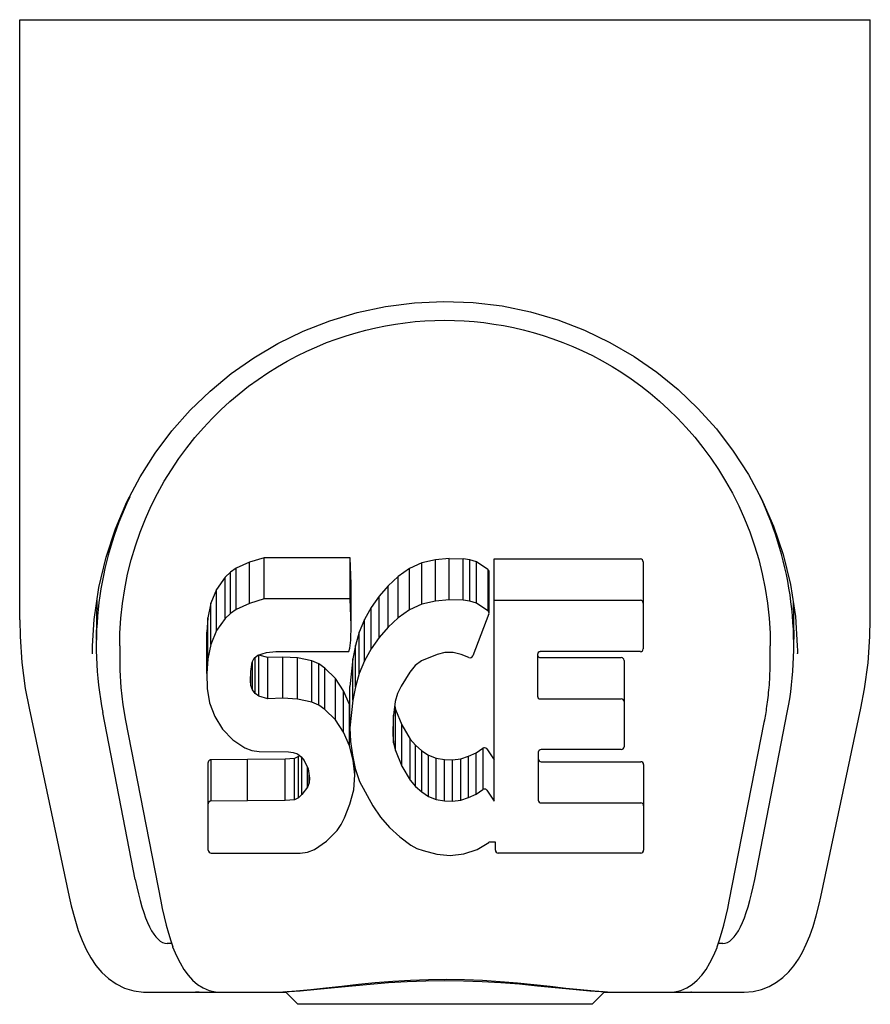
# Model space of a CAD drawing. Header units: inches. Extents: x 0 to 193, y 0 to 125.
# Tile 76 of 99: x 106.61 to 107.99, y 92.23 to 93.82. Entities that reach past the tile are written whole.
import ezdxf

# ---------------------------------------------------------------- set-up
doc = ezdxf.new("R2010")
doc.units = ezdxf.units.IN
doc.header["$LTSCALE"] = 10.63801
doc.header["$MEASUREMENT"] = 0
doc.layers.add('MAIN_ENCLOSURE_DOOR_ASSEMBLY', color=7, linetype='CONTINUOUS')

msp = doc.modelspace()

# ---------------------------------------------------------------- linework, layer by layer
at = {"layer": 'MAIN_ENCLOSURE_DOOR_ASSEMBLY', "color": 7, "linetype": 'Continuous'}
for p, q in [((106.6107, 93.8239), (107.9886, 93.8239)), ((106.6107, 92.8519), (106.6107, 93.8239)), ((107.9886, 92.8527), (107.9886, 93.8239)), ((106.9832, 92.9453), (106.9616, 92.9356)), ((107.0066, 92.9527), (106.9832, 92.9453)), ((106.9832, 92.8785), (106.9832, 92.9453)), ((107.1462, 92.9527), (107.0066, 92.9527)), ((107.0066, 92.8858), (107.0066, 92.9527)), ((107.1478, 92.9098), (107.1462, 92.9527)), ((107.1462, 92.8858), (107.1462, 92.9527)), ((107.2624, 92.9441), (107.242, 92.9353)), ((107.2843, 92.949), (107.2624, 92.9441)), ((107.2624, 92.8773), (107.2624, 92.9441)), ((107.3064, 92.9512), (107.2843, 92.949)), ((107.2843, 92.8822), (107.2843, 92.949)), ((107.3064, 92.9512), (107.3289, 92.9508)), ((107.3064, 92.8844), (107.3064, 92.9512)), ((107.34, 92.9491), (107.3289, 92.9508)), ((107.3289, 92.884), (107.3289, 92.9508)), ((107.3506, 92.9457), (107.34, 92.9491)), ((107.34, 92.8823), (107.34, 92.9491)), ((107.3692, 92.9336), (107.3506, 92.9457)), ((107.3506, 92.8789), (107.3506, 92.9457)), ((107.3794, 92.9506), (107.6162, 92.9506)), ((107.3794, 92.5586), (107.3794, 92.9506)), ((107.6207, 92.9461), (107.6207, 92.8049)), ((106.952, 92.9291), (106.9434, 92.9211)), ((106.9616, 92.9356), (106.952, 92.9291)), ((106.952, 92.8622), (106.952, 92.9291)), ((106.9616, 92.8688), (106.9616, 92.9356)), ((107.242, 92.9353), (107.2238, 92.9223)), ((107.242, 92.8685), (107.242, 92.9353)), ((107.3692, 92.9336), (107.3692, 92.8668)), ((107.3709, 92.9301), (107.3709, 92.8633)), ((106.9434, 92.9211), (106.9297, 92.9014)), ((106.9434, 92.8543), (106.9434, 92.9211)), ((107.2238, 92.9223), (107.2075, 92.907)), ((107.2238, 92.8555), (107.2238, 92.9223)), ((106.9297, 92.9014), (106.9205, 92.8789)), ((106.9297, 92.8346), (106.9297, 92.9014)), ((107.1478, 92.843), (107.1478, 92.9098)), ((107.2075, 92.907), (107.1928, 92.8903)), ((107.2075, 92.8402), (107.2075, 92.907)), ((106.7359, 92.8831), (106.7348, 92.82)), ((107.0066, 92.8858), (106.9832, 92.8785)), ((107.1462, 92.8858), (107.0066, 92.8858)), ((107.1478, 92.843), (107.1462, 92.8858)), ((107.1928, 92.8903), (107.1799, 92.8721)), ((107.1928, 92.8235), (107.1928, 92.8903)), ((107.2843, 92.8822), (107.2624, 92.8773)), ((107.3064, 92.8844), (107.2843, 92.8822)), ((107.3289, 92.884), (107.3064, 92.8844)), ((107.34, 92.8823), (107.3289, 92.884)), ((107.3506, 92.8789), (107.34, 92.8823)), ((107.3794, 92.8838), (107.6162, 92.8838)), ((107.8634, 92.883), (107.8645, 92.82)), ((106.9205, 92.8789), (106.9153, 92.8555)), ((106.9205, 92.8121), (106.9205, 92.8789)), ((106.9616, 92.8688), (106.952, 92.8622)), ((106.9832, 92.8785), (106.9616, 92.8688)), ((107.1799, 92.8721), (107.169, 92.8526)), ((107.1799, 92.8053), (107.1799, 92.8721)), ((107.242, 92.8685), (107.2238, 92.8555)), ((107.2624, 92.8773), (107.242, 92.8685)), ((107.3692, 92.8668), (107.3506, 92.8789)), ((106.9153, 92.8555), (106.9136, 92.8319)), ((106.9153, 92.7887), (106.9153, 92.8555)), ((106.9434, 92.8543), (106.9297, 92.8346)), ((106.952, 92.8622), (106.9434, 92.8543)), ((107.169, 92.8526), (107.1605, 92.832)), ((107.169, 92.7858), (107.169, 92.8526)), ((107.2238, 92.8555), (107.2075, 92.8402)), ((107.3706, 92.8617), (107.3445, 92.7935)), ((106.9136, 92.765), (106.9136, 92.8319)), ((106.9297, 92.8346), (106.9205, 92.8121)), ((107.1469, 92.8193), (107.1478, 92.843)), ((107.1605, 92.832), (107.1545, 92.8106)), ((107.1605, 92.7652), (107.1605, 92.832)), ((107.2075, 92.8402), (107.1928, 92.8235)), ((107.1457, 92.8064), (107.1469, 92.8193)), ((107.1928, 92.8235), (107.1799, 92.8053)), ((106.7727, 92.8102), (106.7727, 92.7869)), ((106.9205, 92.8121), (106.9153, 92.7887)), ((106.9962, 92.7949), (107.0106, 92.7994)), ((107.0106, 92.7994), (107.0254, 92.8006)), ((107.0254, 92.8006), (107.1383, 92.8006)), ((107.1383, 92.8006), (107.1439, 92.801)), ((107.1439, 92.801), (107.1457, 92.8064)), ((107.1545, 92.8106), (107.1503, 92.7887)), ((107.1545, 92.7437), (107.1545, 92.8106)), ((107.1799, 92.8053), (107.169, 92.7858)), ((107.2996, 92.7992), (107.2868, 92.796)), ((107.3129, 92.799), (107.2996, 92.7992)), ((107.6162, 92.8005), (107.454, 92.8005)), ((107.8704, 92.81), (107.8704, 92.8099)), ((106.9153, 92.7887), (106.9136, 92.765)), ((106.9853, 92.7684), (106.9873, 92.7834)), ((106.9873, 92.7834), (106.9905, 92.7901)), ((106.9876, 92.7387), (106.9876, 92.7834)), ((106.9905, 92.7901), (106.9962, 92.7949)), ((106.9921, 92.7326), (106.9921, 92.7915)), ((106.9983, 92.795), (106.9977, 92.7954)), ((107.0127, 92.791), (106.9983, 92.795)), ((106.9983, 92.7282), (106.9983, 92.795)), ((107.0367, 92.7918), (107.0127, 92.791)), ((107.0127, 92.7242), (107.0127, 92.791)), ((107.0606, 92.7905), (107.0367, 92.7918)), ((107.0367, 92.725), (107.0367, 92.7918)), ((107.0841, 92.7855), (107.0606, 92.7905)), ((107.0606, 92.7237), (107.0606, 92.7905)), ((107.0951, 92.7806), (107.0841, 92.7855)), ((107.0841, 92.7186), (107.0841, 92.7855)), ((107.1503, 92.7887), (107.1457, 92.7443)), ((107.1503, 92.7218), (107.1503, 92.7887)), ((107.169, 92.7858), (107.1605, 92.7652)), ((107.2618, 92.7854), (107.2511, 92.7779)), ((107.2868, 92.796), (107.2618, 92.7854)), ((107.326, 92.7959), (107.3129, 92.799)), ((107.3385, 92.791), (107.326, 92.7959)), ((107.4495, 92.796), (107.4495, 92.7285)), ((107.454, 92.7909), (107.5853, 92.7909)), ((107.5898, 92.7864), (107.5898, 92.6465)), ((107.8705, 92.7969), (107.8705, 92.7974)), ((106.9846, 92.7533), (106.9853, 92.7684)), ((106.9853, 92.7457), (106.9853, 92.7684)), ((107.1049, 92.7737), (107.0951, 92.7806)), ((107.0951, 92.7138), (107.0951, 92.7806)), ((107.1221, 92.7569), (107.1049, 92.7737)), ((107.1049, 92.7069), (107.1049, 92.7737)), ((107.2428, 92.7675), (107.2287, 92.7444)), ((107.2511, 92.7779), (107.2428, 92.7675)), ((106.9136, 92.765), (106.9143, 92.7411)), ((106.9853, 92.7457), (106.9846, 92.7533)), ((107.1352, 92.7369), (107.1221, 92.7569)), ((107.1221, 92.6901), (107.1221, 92.7569)), ((107.1605, 92.7652), (107.1545, 92.7437)), ((106.9143, 92.7411), (106.9183, 92.7176)), ((106.9876, 92.7387), (106.9853, 92.7457)), ((106.9921, 92.7326), (106.9876, 92.7387)), ((107.1447, 92.7147), (107.1352, 92.7369)), ((107.1352, 92.6701), (107.1352, 92.7369)), ((107.1457, 92.6774), (107.1457, 92.7443)), ((107.1545, 92.7437), (107.1503, 92.7218)), ((107.2287, 92.7444), (107.2229, 92.7325)), ((106.9983, 92.7282), (106.9921, 92.7326)), ((107.0127, 92.7242), (106.9983, 92.7282)), ((107.0367, 92.725), (107.0127, 92.7242)), ((107.0606, 92.7237), (107.0367, 92.725)), ((107.0841, 92.7186), (107.0606, 92.7237)), ((107.1503, 92.7218), (107.1457, 92.6774)), ((107.2191, 92.7199), (107.2158, 92.6931)), ((107.2229, 92.7325), (107.2191, 92.7199)), ((107.454, 92.7241), (107.5853, 92.7241)), ((106.6258, 92.709), (106.6909, 92.4037)), ((106.9183, 92.7176), (106.9266, 92.6954)), ((107.0951, 92.7138), (107.0841, 92.7186)), ((107.1049, 92.7069), (107.0951, 92.7138)), ((107.1221, 92.6901), (107.1049, 92.7069)), ((107.1457, 92.7109), (107.1447, 92.7147)), ((107.1447, 92.6479), (107.1447, 92.7147)), ((107.2182, 92.7125), (107.2195, 92.707)), ((107.2195, 92.707), (107.2297, 92.6822)), ((107.2195, 92.6402), (107.2195, 92.707)), ((107.9084, 92.4037), (107.9735, 92.709)), ((106.798, 92.4316), (106.7452, 92.7018)), ((106.7819, 92.6891), (106.8392, 92.3962)), ((106.9266, 92.6954), (106.9394, 92.6752)), ((107.1352, 92.6701), (107.1221, 92.6901)), ((107.2158, 92.6931), (107.2151, 92.6662)), ((107.2164, 92.653), (107.2164, 92.6979)), ((107.8014, 92.4316), (107.8541, 92.7018)), ((107.8168, 92.6861), (107.8176, 92.6899)), ((106.9394, 92.6752), (106.9558, 92.6579)), ((107.1457, 92.6774), (107.1466, 92.6552)), ((107.2297, 92.6822), (107.243, 92.659)), ((107.2297, 92.6153), (107.2297, 92.6822)), ((107.7601, 92.3962), (107.8168, 92.686)), ((106.9558, 92.6579), (106.9756, 92.6448)), ((107.1447, 92.6479), (107.1352, 92.6701)), ((107.2151, 92.6662), (107.2164, 92.653)), ((107.243, 92.659), (107.2518, 92.649)), ((107.243, 92.5922), (107.243, 92.659)), ((106.9756, 92.6448), (106.9868, 92.6406)), ((106.9868, 92.6406), (106.9984, 92.6386)), ((107.1509, 92.6248), (107.1447, 92.6479)), ((107.1466, 92.6552), (107.1498, 92.6331)), ((107.2164, 92.653), (107.2195, 92.6402)), ((107.2195, 92.6402), (107.2297, 92.6153)), ((107.2518, 92.649), (107.2619, 92.6401)), ((107.2518, 92.5822), (107.2518, 92.649)), ((107.2619, 92.6401), (107.273, 92.6327)), ((107.2619, 92.5733), (107.2619, 92.6401)), ((107.3501, 92.6366), (107.3611, 92.644)), ((107.3611, 92.644), (107.3611, 92.5772)), ((107.3676, 92.643), (107.3794, 92.6254)), ((107.5853, 92.642), (107.4553, 92.642)), ((106.9798, 92.6259), (106.9206, 92.6254)), ((106.9206, 92.5586), (106.9206, 92.6254)), ((107.0407, 92.6262), (106.9798, 92.6259)), ((106.9798, 92.5591), (106.9798, 92.6259)), ((106.9984, 92.6386), (107.0459, 92.6381)), ((107.0558, 92.6274), (107.0407, 92.6262)), ((107.0407, 92.5594), (107.0407, 92.6262)), ((107.0459, 92.6381), (107.0535, 92.6374)), ((107.0535, 92.6374), (107.0605, 92.635)), ((107.0622, 92.6308), (107.0558, 92.6274)), ((107.0558, 92.5606), (107.0558, 92.6274)), ((107.0605, 92.635), (107.0665, 92.6304)), ((107.0639, 92.6324), (107.0622, 92.6308)), ((107.0622, 92.564), (107.0622, 92.6308)), ((107.0665, 92.6304), (107.0714, 92.6245)), ((107.0678, 92.5693), (107.0678, 92.6289)), ((107.0714, 92.6245), (107.078, 92.6109)), ((107.1498, 92.6331), (107.1543, 92.6113)), ((107.1509, 92.6248), (107.1509, 92.6278)), ((107.1534, 92.6009), (107.1509, 92.6248)), ((107.273, 92.6327), (107.2854, 92.6279)), ((107.273, 92.5659), (107.273, 92.6327)), ((107.2854, 92.6279), (107.2986, 92.6256)), ((107.2854, 92.5611), (107.2854, 92.6279)), ((107.2986, 92.6256), (107.312, 92.6251)), ((107.2986, 92.5588), (107.2986, 92.6256)), ((107.312, 92.6251), (107.3251, 92.627)), ((107.312, 92.5582), (107.312, 92.6251)), ((107.3251, 92.627), (107.3379, 92.6311)), ((107.3251, 92.5602), (107.3251, 92.627)), ((107.3379, 92.6311), (107.3501, 92.6366)), ((107.3379, 92.5643), (107.3379, 92.6311)), ((107.3501, 92.5698), (107.3501, 92.6366)), ((107.4508, 92.6375), (107.4508, 92.56)), ((106.9161, 92.4792), (106.9161, 92.6209)), ((107.0771, 92.5813), (107.0771, 92.6128)), ((107.078, 92.6109), (107.0804, 92.5958)), ((107.1534, 92.6009), (107.1534, 92.6155)), ((107.1543, 92.6113), (107.1614, 92.5902)), ((107.2297, 92.6153), (107.243, 92.5922)), ((107.4553, 92.6223), (107.6169, 92.6223)), ((107.6213, 92.6178), (107.6213, 92.4789)), ((107.0796, 92.5882), (107.0796, 92.6005)), ((107.0804, 92.5958), (107.0796, 92.5882)), ((107.1518, 92.577), (107.1534, 92.6009)), ((107.243, 92.5922), (107.2518, 92.5822)), ((107.0771, 92.5813), (107.0678, 92.5693)), ((107.0796, 92.5882), (107.0771, 92.5813)), ((107.1456, 92.5538), (107.1518, 92.577)), ((107.1614, 92.5902), (107.1827, 92.5509)), ((107.2518, 92.5822), (107.2619, 92.5733)), ((107.3501, 92.5698), (107.3611, 92.5772)), ((107.3676, 92.5761), (107.3794, 92.5586)), ((107.0558, 92.5606), (107.0407, 92.5594)), ((107.0622, 92.564), (107.0558, 92.5606)), ((107.0678, 92.5693), (107.0622, 92.564)), ((107.2619, 92.5733), (107.273, 92.5659)), ((107.273, 92.5659), (107.2854, 92.5611)), ((107.2854, 92.5611), (107.2986, 92.5588)), ((107.312, 92.5582), (107.3251, 92.5602)), ((107.3251, 92.5602), (107.3379, 92.5643)), ((107.3379, 92.5643), (107.3501, 92.5698)), ((106.9798, 92.5591), (106.9205, 92.5586)), ((107.0407, 92.5594), (106.9798, 92.5591)), ((107.1369, 92.5314), (107.1456, 92.5538)), ((107.1827, 92.5509), (107.1953, 92.5325)), ((107.2986, 92.5588), (107.312, 92.5582)), ((107.4553, 92.5555), (107.6169, 92.5555)), ((107.1316, 92.5206), (107.1369, 92.5314)), ((107.1953, 92.5325), (107.2099, 92.5159)), ((107.1248, 92.5107), (107.1316, 92.5206)), ((107.2099, 92.5159), (107.2265, 92.5009)), ((107.1079, 92.4938), (107.1248, 92.5107)), ((107.2265, 92.5009), (107.2441, 92.4871)), ((107.088, 92.48), (107.1079, 92.4938)), ((107.2441, 92.4871), (107.2539, 92.482)), ((107.2539, 92.482), (107.2644, 92.4783)), ((107.3516, 92.4801), (107.3706, 92.4917)), ((107.3706, 92.4917), (107.3708, 92.4918)), ((107.3813, 92.4918), (107.3708, 92.4918)), ((107.3813, 92.4789), (107.3813, 92.4918)), ((106.9209, 92.4744), (107.0649, 92.4744)), ((107.0649, 92.4744), (107.0769, 92.476)), ((107.0769, 92.476), (107.088, 92.48)), ((107.2644, 92.4783), (107.2862, 92.4727)), ((107.2862, 92.4727), (107.3082, 92.4702)), ((107.3082, 92.4702), (107.3303, 92.4733)), ((107.3303, 92.4733), (107.3516, 92.4801)), ((107.6169, 92.4744), (107.3858, 92.4744)), ((106.6909, 92.4037), (106.6909, 92.4037)), ((106.8568, 92.3278), (106.8495, 92.3278)), ((106.8553, 92.3321), (106.8587, 92.3223)), ((106.859, 92.3216), (106.8587, 92.3223)), ((107.7404, 92.3216), (107.7406, 92.3223)), ((107.7406, 92.3223), (107.744, 92.3321)), ((107.7498, 92.3278), (107.7425, 92.3278)), ((106.8148, 92.2491), (107.0418, 92.2491)), ((106.9014, 92.2491), (106.8954, 92.2491)), ((106.9014, 92.2491), (106.9001, 92.2491)), ((107.0615, 92.2294), (107.0409, 92.25)), ((107.5379, 92.2294), (107.5584, 92.25)), ((107.5575, 92.2491), (107.7844, 92.2491)), ((107.6992, 92.2491), (107.6979, 92.2491)), ((107.5378, 92.2294), (107.0615, 92.2294))]:
    msp.add_line(p, q, dxfattribs=at)
for points in [[(106.7289, 92.8099), (106.7315, 92.8525), (106.739, 92.9045), (106.7507, 92.9534), (106.7659, 92.9995), (106.7845, 93.0429), (106.806, 93.0837), (106.8304, 93.122), (106.8574, 93.1579), (106.887, 93.1914), (106.919, 93.2223), (106.9533, 93.2507), (106.9899, 93.2765), (107.0289, 93.2995), (107.0699, 93.3195), (107.1129, 93.3364), (107.1576, 93.3498), (107.2035, 93.3596), (107.2504, 93.3656), (107.2978, 93.3678), (107.3452, 93.366), (107.392, 93.3603), (107.4379, 93.3508), (107.4826, 93.3377), (107.5257, 93.3211), (107.5668, 93.3014), (107.6059, 93.2787), (107.6427, 93.2533), (107.6772, 93.2251), (107.7095, 93.1943), (107.7393, 93.1611), (107.7666, 93.1254), (107.7912, 93.0873), (107.813, 93.0468), (107.8318, 93.0037), (107.8474, 92.958), (107.8594, 92.9094), (107.8673, 92.8577), (107.8704, 92.81)], [(106.7727, 92.8102), (106.7731, 92.8302), (106.7746, 92.8545), (106.7772, 92.8786), (106.7809, 92.9024), (106.7856, 92.9259), (106.7914, 92.949), (106.7981, 92.9717), (106.8058, 92.9938), (106.8144, 93.0155), (106.8238, 93.0364), (106.834, 93.0568), (106.8449, 93.0764), (106.8565, 93.0952), (106.8687, 93.1133), (106.8814, 93.1306), (106.8946, 93.1472), (106.9082, 93.1629), (106.9223, 93.1779), (106.9366, 93.1921), (106.9513, 93.2055), (106.9663, 93.2182), (106.9816, 93.2302), (106.997, 93.2415), (107.0126, 93.252), (107.0283, 93.2619), (107.0442, 93.271), (107.06, 93.2794), (107.0759, 93.2872), (107.0918, 93.2944), (107.1077, 93.3009), (107.1236, 93.3068), (107.1396, 93.3122), (107.1555, 93.317), (107.1715, 93.3213), (107.1874, 93.325), (107.2034, 93.3282), (107.2193, 93.3309), (107.2352, 93.3332), (107.2512, 93.3349), (107.2671, 93.3361), (107.283, 93.3368), (107.2989, 93.3371), (107.3148, 93.3369), (107.3308, 93.3362), (107.3467, 93.335), (107.3627, 93.3333), (107.3787, 93.3311), (107.3946, 93.3285), (107.4106, 93.3253), (107.4265, 93.3216), (107.4425, 93.3174), (107.4585, 93.3126), (107.4745, 93.3072), (107.4905, 93.3013), (107.5065, 93.2948), (107.5225, 93.2876), (107.5385, 93.2799), (107.5544, 93.2714), (107.5702, 93.2623), (107.5859, 93.2526), (107.6015, 93.2421), (107.6168, 93.2309), (107.6321, 93.219), (107.6471, 93.2063), (107.6619, 93.1928), (107.6764, 93.1786), (107.6905, 93.1635), (107.7043, 93.1477), (107.7176, 93.1311), (107.7304, 93.1137), (107.7426, 93.0955), (107.7542, 93.0766), (107.7652, 93.057), (107.7754, 93.0367), (107.7848, 93.0158), (107.7934, 92.9943), (107.8011, 92.9721), (107.8078, 92.9495), (107.8136, 92.9263), (107.8184, 92.9028), (107.8221, 92.8789), (107.8247, 92.8547), (107.8262, 92.8304), (107.8266, 92.8102)], [(106.6107, 92.8519), (106.6112, 92.8253), (106.6142, 92.783), (106.6198, 92.7409), (106.6258, 92.709)], [(107.9735, 92.709), (107.9794, 92.7401), (107.985, 92.7824), (107.9881, 92.8248), (107.9886, 92.8527)], [(106.7288, 92.7969), (106.7288, 92.8016), (106.7289, 92.8099)], [(107.8176, 92.6899), (107.8181, 92.693), (107.8187, 92.696), (107.8192, 92.699), (107.8197, 92.702), (107.8202, 92.7052), (107.8207, 92.7085), (107.8212, 92.7119), (107.8217, 92.7154), (107.8222, 92.7189), (107.8226, 92.7226), (107.8231, 92.7264), (107.8235, 92.7302), (107.8239, 92.7342), (107.8243, 92.7383), (107.8247, 92.7425), (107.8251, 92.7467), (107.8254, 92.7511), (107.8257, 92.7556), (107.8259, 92.7602), (107.8261, 92.7649), (107.8263, 92.7697), (107.8265, 92.7746), (107.8265, 92.7796), (107.8266, 92.7847), (107.8266, 92.8102)], [(107.8704, 92.8099), (107.8705, 92.8024), (107.8705, 92.7974)], [(106.7727, 92.7869), (106.773, 92.7708), (106.7746, 92.7425), (106.7778, 92.7143), (106.7819, 92.6891)], [(106.9205, 92.6254), (106.9201, 92.6254), (106.9197, 92.6253), (106.9192, 92.6252), (106.9188, 92.625), (106.9184, 92.6248), (106.918, 92.6246), (106.9176, 92.6243), (106.9172, 92.6239), (106.9169, 92.6235), (106.9166, 92.6231), (106.9164, 92.6226), (106.9162, 92.6221), (106.9161, 92.6215), (106.9161, 92.6209)], [(106.9205, 92.5586), (106.9201, 92.5585), (106.9197, 92.5585), (106.9192, 92.5584), (106.9188, 92.5582), (106.9184, 92.558), (106.918, 92.5578), (106.9176, 92.5575), (106.9172, 92.5571), (106.9169, 92.5567), (106.9166, 92.5563), (106.9164, 92.5558), (106.9162, 92.5553), (106.9161, 92.5547), (106.9161, 92.5541)], [(106.6909, 92.4037), (106.6942, 92.3888), (106.6998, 92.3678), (106.7056, 92.3492), (106.7118, 92.3328), (106.7185, 92.318), (106.7259, 92.3046), (106.7342, 92.2924), (106.7436, 92.2812), (106.7545, 92.2711), (106.7669, 92.2625), (106.7807, 92.2558), (106.7956, 92.2512), (106.811, 92.2492), (106.8148, 92.2491)], [(107.7844, 92.2491), (107.799, 92.2503), (107.8123, 92.2535), (107.8249, 92.2585), (107.8366, 92.2651), (107.8471, 92.2731), (107.8565, 92.282), (107.8648, 92.2919), (107.8721, 92.3025), (107.8788, 92.314), (107.8848, 92.3266), (107.8905, 92.3404), (107.8958, 92.3556), (107.9009, 92.3726), (107.9057, 92.3915), (107.9085, 92.4037)], [(106.8392, 92.3962), (106.8415, 92.3847), (106.8446, 92.3709), (106.8479, 92.3575), (106.8515, 92.3445), (106.8553, 92.3321)], [(107.744, 92.3321), (107.7478, 92.3445), (107.7514, 92.3575), (107.7547, 92.3709), (107.7578, 92.3847), (107.7601, 92.3962)], [(106.859, 92.3216), (106.8642, 92.3092), (106.8704, 92.2967), (106.8768, 92.286), (106.8835, 92.2768), (106.8909, 92.2687), (106.899, 92.2617), (106.9079, 92.2561), (106.9176, 92.252), (106.9277, 92.2497), (106.9354, 92.2491)], [(107.6639, 92.2491), (107.6716, 92.2497), (107.6817, 92.252), (107.6913, 92.256), (107.7003, 92.2617), (107.7084, 92.2686), (107.7158, 92.2767), (107.7225, 92.286), (107.7289, 92.2966), (107.7351, 92.3091), (107.7404, 92.3216)], [(107.0162, 92.2491), (107.0367, 92.2497), (107.0588, 92.2512), (107.0822, 92.2534), (107.1068, 92.2561), (107.1326, 92.259), (107.1594, 92.2619), (107.1868, 92.2646), (107.2149, 92.2668), (107.2439, 92.2686), (107.2731, 92.2697), (107.3023, 92.27), (107.3314, 92.2695), (107.3605, 92.2683), (107.3891, 92.2665), (107.4169, 92.2642), (107.4438, 92.2615), (107.47, 92.2586), (107.4952, 92.2558), (107.5191, 92.2532), (107.5417, 92.2511), (107.5631, 92.2496), (107.5831, 92.2491)], [(107.0162, 92.2491), (107.0383, 92.2496), (107.065, 92.2514), (107.0924, 92.2538), (107.1206, 92.2566), (107.1494, 92.2596), (107.1785, 92.2623), (107.2081, 92.2647), (107.2382, 92.2665), (107.2687, 92.2677), (107.2992, 92.2681), (107.3296, 92.2677), (107.36, 92.2666), (107.3903, 92.2647), (107.4201, 92.2624), (107.4493, 92.2596), (107.4782, 92.2567), (107.5066, 92.2538), (107.5341, 92.2514), (107.5607, 92.2497), (107.5831, 92.2491)]]:
    msp.add_lwpolyline(points, dxfattribs=at)
for centre, major_axis, ratio, start_param, end_param in [((107.2997, 92.8101), (0, 0.565), 0.999848, 1.129542, 1.76365), ((107.2997, 92.8101), (0, 0.565), 0.999848, 4.519536, 5.157611), ((107.6162, 92.9461), (0.00448, 0), 1, 0, 1.570796), ((107.3665, 92.9301), (0, 0.00448), 1, -1.566905, -0.665444), ((107.6162, 92.8793), (0.00448, 0), 1, 0, 1.570796), ((107.3665, 92.8633), (0.00448, 0), 1, 5.916695, 7.188538), ((107.454, 92.796), (0.00448, 0), 1, 1.570796, 3.141593), ((107.6162, 92.8049), (0.00448, 0), 1, -1.570796, 0), ((107.3403, 92.7951), (0.00448, 0), 1, -1.986921, -0.366491), ((107.454, 92.7954), (0, 0.00448), 1, 1.96475, 3.141593), ((107.5853, 92.7864), (0.00448, 0), 1, 0, 1.570796), ((107.454, 92.7285), (0.00448, 0), 1, -3.141593, -1.570796), ((107.5853, 92.7196), (0.00448, 0), 1, 0, 1.570796), ((107.3638, 92.6404), (0.00448, 0), 1, 1.570796, 2.222579), ((107.3638, 92.6404), (0, 0.00448), 1, -0.975826, 0), ((107.4553, 92.6375), (0.00448, 0), 1, 1.570796, 3.141593), ((107.5853, 92.6465), (0.00448, 0), 1, -1.570796, 0), ((107.4553, 92.6268), (0.00448, 0), 1, -3.141593, -1.570796), ((107.6169, 92.6178), (0.00448, 0), 1, 0, 1.570796), ((107.3638, 92.5736), (0.00448, 0), 1, 1.570796, 2.222579), ((107.3638, 92.5736), (0, 0.00448), 1, -0.975826, 0), ((107.4553, 92.56), (0.00448, 0), 1, -3.141593, -1.570796), ((107.6169, 92.551), (0.00448, 0), 1, 0, 1.570796), ((106.9209, 92.4792), (0.00483, 0), 1, -3.141593, -1.570796), ((107.3858, 92.4789), (0.00448, 0), 1, -3.141593, -1.570796), ((107.6169, 92.4789), (0.00448, 0), 1, -1.570796, 0), ((106.8558, 92.6822), (0.0066, 0.3543), 0.213027, -3.923008, -3.13761), ((107.7435, 92.6822), (-0.0066, 0.3543), 0.213027, -3.145575, -2.360177)]:
    msp.add_ellipse(centre, major_axis=major_axis, ratio=ratio, start_param=start_param, end_param=end_param, dxfattribs=at)

doc.saveas('drawing.dxf')
